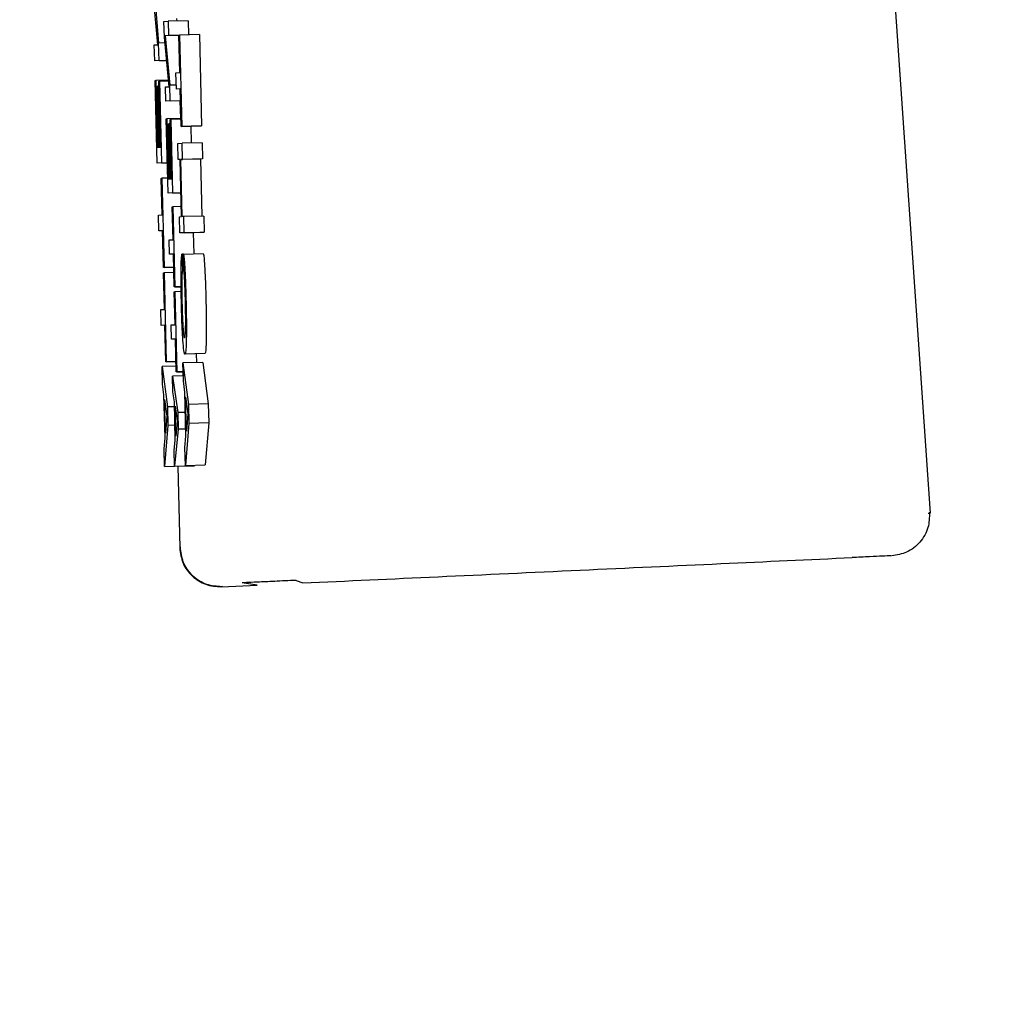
# Model space of a CAD drawing. Header units: inches. Extents: x 170 to 312, y 215 to 248.
# Tile 47 of 256: x 185.4941 to 185.5427, y 223.7012 to 223.7498. Entities that reach past the tile are written whole.
import ezdxf

# ---------------------------------------------------------------- set-up
doc = ezdxf.new("R2010")
doc.units = ezdxf.units.IN
doc.header["$LTSCALE"] = 0.25
doc.header["$MEASUREMENT"] = 0
doc.layers.add('ANNOTATIONS', color=1, linetype='Continuous')
doc.layers.add('MOTOR LH', color=7, linetype='Continuous')
doc.styles.add('ARIAL', font='arial.ttf', dxfattribs={"height": 0.09375})
doc.dimstyles.new('STANDARD$0', dxfattribs={"dimtxt": 0.09375, "dimasz": 0.09375, "dimexe": 0.03125, "dimexo": 0.046875, "dimgap": 0.09, "dimtad": 0, "dimtih": 1, "dimtoh": 1, "dimdec": 4, "dimzin": 0, "dimdsep": 46, "dimtxsty": 'ARIAL', "dimcen": 0.09, "dimadec": 0, "dimazin": 0, "dimtfac": 1, "dimtdec": 4, "dimtofl": 0, "dimtmove": 0, "dimatfit": 1, "dimfxl": 1, "dimtolj": 1, "dimtzin": 0, "dimarcsym": 0})

# ---------------------------------------------------------------- blocks, each defined once
blk = doc.blocks.new('*D90')
at = {"layer": 'ANNOTATIONS', "color": 0, "lineweight": -2, "transparency": 16777216}
for p, q in [((185.289705, 224.436735), (187.135668, 224.436735)), ((187.104418, 224.342985), (187.104418, 222.643354)), ((187.104418, 220.508863), (187.104418, 222.208494)), ((186.373893, 220.415113), (187.135668, 220.415113))]:
    blk.add_line(p, q, dxfattribs=at)
at = {"layer": 'ANNOTATIONS', "color": 0, "transparency": 16777216}
for points in [[(187.088793, 224.342985), (187.120043, 224.342985), (187.104418, 224.436735)], [(187.088793, 220.508863), (187.120043, 220.508863), (187.104418, 220.415113)]]:
    blk.add_solid(points, dxfattribs=at)
at = {"layer": 'defpoints', "color": 0, "transparency": 16777216}
for p in [(185.24283, 224.436735), (186.327018, 220.415113), (187.104418, 220.415113)]:
    blk.add_point(p, dxfattribs=at)
at = {"layer": 'ANNOTATIONS', "color": 0, "transparency": 16777216, "insert": (187.104418, 222.425924), "char_height": 0.09375, "attachment_point": 5, "style": 'ARIAL'}
blk.add_mtext('\\A1;OPENING\\PHEIGHT', dxfattribs=at)
blk = doc.blocks.new('*D91')
at = {"layer": 'ANNOTATIONS', "color": 0, "lineweight": -2, "transparency": 16777216}
for p, q in [((185.289705, 225.272719), (187.790657, 225.272719)), ((187.759407, 225.178969), (187.759407, 223.061346)), ((187.759407, 220.508863), (187.759407, 222.626486)), ((187.294237, 220.415113), (187.790657, 220.415113))]:
    blk.add_line(p, q, dxfattribs=at)
at = {"layer": 'ANNOTATIONS', "color": 0, "transparency": 16777216}
for points in [[(187.743782, 225.178969), (187.775032, 225.178969), (187.759407, 225.272719)], [(187.743782, 220.508863), (187.775032, 220.508863), (187.759407, 220.415113)]]:
    blk.add_solid(points, dxfattribs=at)
at = {"layer": 'defpoints', "color": 0, "transparency": 16777216}
for p in [(185.24283, 225.272719), (187.247362, 220.415113), (187.759407, 220.415113)]:
    blk.add_point(p, dxfattribs=at)
at = {"layer": 'ANNOTATIONS', "color": 0, "transparency": 16777216, "insert": (187.759407, 222.843916), "char_height": 0.09375, "attachment_point": 5, "style": 'ARIAL'}
blk.add_mtext('\\A1;TOTAL\\PHEIGHT', dxfattribs=at)

msp = doc.modelspace()

# ---------------------------------------------------------------- linework, layer by layer
at = {"layer": 'MOTOR LH'}
for p, q in [((185.527747, 223.887213), (185.538997, 223.725422)), ((185.500873, 223.748541), (185.500637, 223.751252)), ((185.500681, 223.751337), (185.500915, 223.748625)), ((185.501179, 223.749692), (185.501393, 223.749702)), ((185.501197, 223.748914), (185.501179, 223.749692)), ((185.502376, 223.749725), (185.501393, 223.749702)), ((185.501393, 223.749702), (185.50141, 223.748998)), ((185.501795, 223.749839), (185.501806, 223.749712)), ((185.502376, 223.749725), (185.502393, 223.749032)), ((185.501224, 223.748633), (185.500915, 223.748625)), ((185.500936, 223.747761), (185.500915, 223.748625)), ((185.501427, 223.746475), (185.501197, 223.748914)), ((185.501919, 223.749007), (185.501241, 223.74899)), ((185.50141, 223.748998), (185.501241, 223.74899)), ((185.501241, 223.74899), (185.501469, 223.746551)), ((185.501919, 223.74901), (185.50141, 223.748998)), ((185.501919, 223.74902), (185.501947, 223.749021)), ((185.501963, 223.747168), (185.501919, 223.74902)), ((185.50293, 223.749045), (185.501947, 223.749021)), ((185.501947, 223.749021), (185.502055, 223.744516)), ((185.50293, 223.749045), (185.503038, 223.74454)), ((185.500702, 223.748533), (185.500873, 223.748541)), ((185.500721, 223.747751), (185.500702, 223.748533)), ((185.501305, 223.747765), (185.500721, 223.747751)), ((185.500936, 223.747761), (185.500721, 223.747751)), ((185.500936, 223.747761), (185.501305, 223.74777)), ((185.537514, 223.74704), (185.537446, 223.748029)), ((185.501771, 223.747159), (185.501963, 223.747168)), ((185.50179, 223.746358), (185.501771, 223.747159)), ((185.500745, 223.746775), (185.500772, 223.746776)), ((185.500842, 223.742705), (185.500745, 223.746775)), ((185.501397, 223.746791), (185.500772, 223.746776)), ((185.500772, 223.746776), (185.500851, 223.743488)), ((185.500933, 223.746742), (185.50096, 223.746744)), ((185.501011, 223.743495), (185.500933, 223.746742)), ((185.501401, 223.746754), (185.50096, 223.746744)), ((185.50096, 223.746744), (185.501057, 223.742715)), ((185.500848, 223.746495), (185.500876, 223.746496)), ((185.500921, 223.743491), (185.500848, 223.746495)), ((185.500939, 223.746498), (185.500876, 223.746496)), ((185.500876, 223.746496), (185.500948, 223.743492)), ((185.501256, 223.746467), (185.501427, 223.746475)), ((185.501273, 223.745763), (185.501256, 223.746467)), ((185.501786, 223.746558), (185.501469, 223.746551)), ((185.501488, 223.745773), (185.501469, 223.746551)), ((185.501982, 223.746367), (185.50179, 223.746358)), ((185.501982, 223.746363), (185.50179, 223.746358)), ((185.502027, 223.744515), (185.501982, 223.746367)), ((185.501996, 223.74578), (185.501273, 223.745763)), ((185.501488, 223.745773), (185.501273, 223.745763)), ((185.501488, 223.745773), (185.501996, 223.745785)), ((185.501967, 223.74578), (185.501988, 223.744902)), ((185.501294, 223.744884), (185.501321, 223.744886)), ((185.501382, 223.741221), (185.501294, 223.744884)), ((185.502017, 223.744902), (185.501321, 223.744886)), ((185.501321, 223.744886), (185.501392, 223.741926)), ((185.501482, 223.744856), (185.50151, 223.744857)), ((185.501552, 223.741934), (185.501482, 223.744856)), ((185.502018, 223.744869), (185.50151, 223.744857)), ((185.50151, 223.744857), (185.501597, 223.741231)), ((185.501397, 223.744633), (185.501425, 223.744634)), ((185.501462, 223.741929), (185.501397, 223.744633)), ((185.501487, 223.744635), (185.501425, 223.744634)), ((185.501425, 223.744634), (185.501489, 223.741931)), ((185.50301, 223.744538), (185.502027, 223.744515)), ((185.502055, 223.744516), (185.502027, 223.744515)), ((185.502055, 223.744516), (185.503038, 223.74454)), ((185.502501, 223.744526), (185.502521, 223.743695)), ((185.503038, 223.74454), (185.50301, 223.744538)), ((185.500851, 223.743488), (185.500921, 223.743491)), ((185.500948, 223.743492), (185.501011, 223.743495)), ((185.501855, 223.743674), (185.502075, 223.743684)), ((185.501874, 223.742873), (185.501855, 223.743674)), ((185.503058, 223.743708), (185.502075, 223.743684)), ((185.502094, 223.742882), (185.502075, 223.743684)), ((185.503058, 223.743708), (185.503077, 223.742906)), ((185.501976, 223.742877), (185.501874, 223.742873)), ((185.501976, 223.742875), (185.501874, 223.742873)), ((185.502043, 223.740059), (185.501976, 223.742877)), ((185.502987, 223.742902), (185.502004, 223.742878)), ((185.502004, 223.742878), (185.502094, 223.742882)), ((185.502072, 223.74006), (185.502004, 223.742878)), ((185.503077, 223.742906), (185.502094, 223.742882)), ((185.503077, 223.742906), (185.502987, 223.742902)), ((185.502987, 223.742902), (185.503055, 223.740086)), ((185.501346, 223.742717), (185.500842, 223.742705)), ((185.501057, 223.742715), (185.500842, 223.742705)), ((185.501057, 223.742715), (185.501346, 223.742722)), ((185.501048, 223.74195), (185.501075, 223.741952)), ((185.501091, 223.740143), (185.501048, 223.74195)), ((185.501364, 223.741958), (185.501075, 223.741952)), ((185.501075, 223.741952), (185.501181, 223.737556)), ((185.501392, 223.741926), (185.501462, 223.741929)), ((185.501489, 223.741931), (185.501552, 223.741934)), ((185.502015, 223.741237), (185.501382, 223.741221)), ((185.501597, 223.741231), (185.501382, 223.741221)), ((185.501597, 223.741231), (185.502015, 223.741241)), ((185.501586, 223.740543), (185.501613, 223.740544)), ((185.501625, 223.738917), (185.501586, 223.740543)), ((185.502032, 223.740555), (185.501613, 223.740544)), ((185.501613, 223.740544), (185.501708, 223.736588)), ((185.500904, 223.740135), (185.501091, 223.740143)), ((185.500923, 223.739353), (185.500904, 223.740135)), ((185.501942, 223.740054), (185.502043, 223.740059)), ((185.501961, 223.739253), (185.501942, 223.740054)), ((185.502162, 223.740064), (185.502072, 223.74006)), ((185.503145, 223.740088), (185.502162, 223.740064)), ((185.502181, 223.739263), (185.502162, 223.740064)), ((185.503145, 223.740088), (185.503164, 223.739286)), ((185.50111, 223.739362), (185.500923, 223.739353)), ((185.50111, 223.739357), (185.500923, 223.739353)), ((185.501153, 223.737555), (185.50111, 223.739362)), ((185.501437, 223.738908), (185.501625, 223.738917)), ((185.501454, 223.738205), (185.501437, 223.738908)), ((185.502944, 223.739276), (185.501961, 223.739253)), ((185.502181, 223.739263), (185.501961, 223.739253)), ((185.502181, 223.739263), (185.503164, 223.739286)), ((185.502627, 223.739269), (185.502652, 223.738222)), ((185.503164, 223.739286), (185.502944, 223.739276)), ((185.501642, 223.738213), (185.501454, 223.738205)), ((185.501642, 223.738209), (185.501454, 223.738205)), ((185.501681, 223.736587), (185.501642, 223.738213)), ((185.502137, 223.738208), (185.502068, 223.738206)), ((185.502068, 223.738206), (185.502088, 223.737404)), ((185.502137, 223.738209), (185.50312, 223.738233)), ((185.502156, 223.737408), (185.502137, 223.738209)), ((185.501657, 223.737567), (185.501153, 223.737555)), ((185.501181, 223.737556), (185.501153, 223.737555)), ((185.501181, 223.737556), (185.501657, 223.737567)), ((185.50116, 223.737289), (185.501187, 223.73729)), ((185.501203, 223.735483), (185.50116, 223.737289)), ((185.501663, 223.737302), (185.501187, 223.73729)), ((185.501187, 223.73729), (185.501292, 223.732895)), ((185.502024, 223.736595), (185.501681, 223.736587)), ((185.501708, 223.736588), (185.501681, 223.736587)), ((185.501708, 223.736588), (185.502024, 223.736596)), ((185.501686, 223.736348), (185.501714, 223.736349)), ((185.501725, 223.734722), (185.501686, 223.736348)), ((185.502028, 223.736357), (185.501714, 223.736349)), ((185.501714, 223.736349), (185.501809, 223.732393)), ((185.501016, 223.735474), (185.501203, 223.735483)), ((185.501035, 223.734692), (185.501016, 223.735474)), ((185.501222, 223.734701), (185.501035, 223.734692)), ((185.501222, 223.734696), (185.501035, 223.734692)), ((185.501265, 223.732894), (185.501222, 223.734701)), ((185.501538, 223.734713), (185.501725, 223.734722)), ((185.501555, 223.73401), (185.501538, 223.734713)), ((185.501742, 223.734018), (185.501555, 223.73401)), ((185.501742, 223.734014), (185.501555, 223.73401)), ((185.501781, 223.732392), (185.501742, 223.734018)), ((185.503195, 223.733296), (185.502212, 223.733273)), ((185.502771, 223.733286), (185.502781, 223.732858)), ((185.501774, 223.732685), (185.501083, 223.732668)), ((185.501083, 223.732668), (185.501346, 223.730665)), ((185.501104, 223.731796), (185.501083, 223.732668)), ((185.501769, 223.732906), (185.501265, 223.732894)), ((185.501292, 223.732895), (185.501265, 223.732894)), ((185.501292, 223.732895), (185.501769, 223.732906)), ((185.503098, 223.732865), (185.502115, 223.732842)), ((185.502115, 223.732842), (185.502384, 223.730789)), ((185.502136, 223.731949), (185.502115, 223.732842)), ((185.503098, 223.732865), (185.503367, 223.730813)), ((185.50213, 223.732201), (185.501599, 223.732188)), ((185.501599, 223.732188), (185.501857, 223.730387)), ((185.501618, 223.731404), (185.501599, 223.732188)), ((185.502125, 223.732401), (185.501781, 223.732392)), ((185.501809, 223.732393), (185.501781, 223.732392)), ((185.501809, 223.732393), (185.502125, 223.732401)), ((185.502105, 223.7324), (185.50213, 223.732207)), ((185.501179, 223.731257), (185.501104, 223.731796)), ((185.502213, 223.731395), (185.502136, 223.731949)), ((185.50123, 223.729143), (185.501179, 223.731257)), ((185.501691, 223.730918), (185.501618, 223.731404)), ((185.502265, 223.729229), (185.502213, 223.731395)), ((185.502247, 223.731159), (185.502363, 223.73032)), ((185.502287, 223.729468), (185.502247, 223.731159)), ((185.501212, 223.731026), (185.501325, 223.730208)), ((185.501252, 223.729377), (185.501212, 223.731026)), ((185.501697, 223.730674), (185.501346, 223.730665)), ((185.501346, 223.730665), (185.501368, 223.729749)), ((185.501737, 223.729016), (185.501691, 223.730918)), ((185.501724, 223.730711), (185.501835, 223.729975)), ((185.501759, 223.729226), (185.501724, 223.730711)), ((185.503367, 223.730813), (185.502384, 223.730789)), ((185.502384, 223.730789), (185.502407, 223.72985)), ((185.503367, 223.730813), (185.50339, 223.729873)), ((185.501325, 223.730208), (185.501252, 223.729377)), ((185.502237, 223.730396), (185.501857, 223.730387)), ((185.501857, 223.730387), (185.501877, 223.729562)), ((185.502363, 223.73032), (185.502287, 223.729468)), ((185.501368, 223.729749), (185.501202, 223.727726)), ((185.501719, 223.729757), (185.501368, 223.729749)), ((185.501835, 223.729975), (185.501759, 223.729226)), ((185.502407, 223.72985), (185.502236, 223.727777)), ((185.50339, 223.729873), (185.502407, 223.72985)), ((185.50339, 223.729873), (185.503219, 223.7278)), ((185.501181, 223.728598), (185.50123, 223.729143)), ((185.501877, 223.729562), (185.501705, 223.727741)), ((185.502257, 223.729571), (185.501877, 223.729562)), ((185.502215, 223.72867), (185.502265, 223.729229)), ((185.501687, 223.728525), (185.501737, 223.729016)), ((185.502236, 223.727777), (185.502215, 223.72867)), ((185.501202, 223.727726), (185.501181, 223.728598)), ((185.501705, 223.727741), (185.501687, 223.728525)), ((185.501202, 223.727726), (185.502185, 223.72775)), ((185.501705, 223.727741), (185.502689, 223.727764)), ((185.501861, 223.727742), (185.501954, 223.723709)), ((185.502185, 223.727752), (185.502185, 223.72775)), ((185.502236, 223.727777), (185.503219, 223.7278)), ((185.502691, 223.727787), (185.502689, 223.727764)), ((185.538903, 223.725424), (185.538997, 223.725422)), ((185.504011, 223.72179), (185.505775, 223.721872)), ((185.505775, 223.721872), (185.505034, 223.721986)), ((185.507708, 223.722104), (185.508028, 223.721976)), ((185.50407, 223.721793), (185.504011, 223.72179))]:
    msp.add_line(p, q, dxfattribs=at)
for points, knots in [([(185.502031, 223.737759), (185.502034, 223.737837), (185.50204, 223.737989), (185.502053, 223.738127), (185.502063, 223.73818), (185.502068, 223.738206)], [0, 0, 0, 0, 0.341936, 0.668051, 1, 1, 1, 1]), ([(185.502137, 223.738209), (185.502143, 223.738186), (185.502159, 223.73813), (185.502184, 223.737881), (185.5022, 223.73761), (185.502208, 223.737494)], [0, 0, 0, 0, 0.296466, 0.699483, 1, 1, 1, 1]), ([(185.50312, 223.738233), (185.503127, 223.738209), (185.503142, 223.738154), (185.503167, 223.737905), (185.503184, 223.737633), (185.503191, 223.737517)], [0, 0, 0, 0, 0.2964644, 0.6994832, 1, 1, 1, 1]), ([(185.502021, 223.73696), (185.502021, 223.737061), (185.502021, 223.737266), (185.502025, 223.737535), (185.502029, 223.737684), (185.502031, 223.737759)], [0, 0, 0, 0, 0.325128, 0.658676, 1, 1, 1, 1]), ([(185.502088, 223.737404), (185.502082, 223.737363), (185.50207, 223.737272), (185.502059, 223.73706), (185.502057, 223.736867), (185.502056, 223.736827)], [0, 0, 0, 0, 0.391287, 0.8747245, 1, 1, 1, 1]), ([(185.502204, 223.736856), (185.502199, 223.736938), (185.502188, 223.73714), (185.502171, 223.737317), (185.50216, 223.737383), (185.502156, 223.737408)], [0, 0, 0, 0, 0.300908, 0.738178, 1, 1, 1, 1]), ([(185.502208, 223.737494), (185.502215, 223.737343), (185.502234, 223.736974), (185.502254, 223.736395), (185.502264, 223.736001), (185.502267, 223.735874)], [0, 0, 0, 0, 0.317205, 0.779738, 1, 1, 1, 1]), ([(185.503191, 223.737517), (185.503199, 223.737367), (185.503218, 223.736997), (185.503237, 223.736418), (185.503247, 223.736024), (185.50325, 223.735897)], [0, 0, 0, 0, 0.317197, 0.779737, 1, 1, 1, 1]), ([(185.502038, 223.735832), (185.502035, 223.735968), (185.502029, 223.736229), (185.502023, 223.736613), (185.502022, 223.736843), (185.502021, 223.73696)], [0, 0, 0, 0, 0.3495343, 0.6698091, 1, 1, 1, 1]), ([(185.502056, 223.736827), (185.502056, 223.736734), (185.502055, 223.736511), (185.502059, 223.736149), (185.502065, 223.735899), (185.502067, 223.735811)], [0, 0, 0, 0, 0.315902, 0.7572, 1, 1, 1, 1]), ([(185.502239, 223.735865), (185.502236, 223.735987), (185.502228, 223.736291), (185.502215, 223.73663), (185.502206, 223.736818), (185.502204, 223.736856)], [0, 0, 0, 0, 0.349297, 0.868654, 1, 1, 1, 1]), ([(185.502114, 223.733954), (185.502103, 223.734135), (185.502081, 223.734498), (185.502055, 223.735179), (185.502044, 223.735629), (185.502038, 223.735832)], [0, 0, 0, 0, 0.354326, 0.708616, 1, 1, 1, 1]), ([(185.502067, 223.735811), (185.502072, 223.735617), (185.502082, 223.73526), (185.502102, 223.734816), (185.502115, 223.734621), (185.502121, 223.734534)], [0, 0, 0, 0, 0.396003, 0.729639, 1, 1, 1, 1]), ([(185.502247, 223.734552), (185.502249, 223.734674), (185.502253, 223.734919), (185.502249, 223.735397), (185.502242, 223.735719), (185.502239, 223.735865)], [0, 0, 0, 0, 0.352699, 0.706478, 1, 1, 1, 1]), ([(185.502267, 223.735874), (185.502273, 223.735574), (185.502285, 223.735019), (185.502287, 223.734375), (185.502282, 223.73409), (185.502281, 223.733982)], [0, 0, 0, 0, 0.422167, 0.780988, 1, 1, 1, 1]), ([(185.50325, 223.735897), (185.503256, 223.735597), (185.503268, 223.735043), (185.50327, 223.734399), (185.503266, 223.734114), (185.503264, 223.734006)], [0, 0, 0, 0, 0.422025, 0.781108, 1, 1, 1, 1]), ([(185.502121, 223.734534), (185.502128, 223.73445), (185.502147, 223.73422), (185.502172, 223.734091), (185.502189, 223.734078), (185.502195, 223.734074)], [0, 0, 0, 0, 0.2660451, 0.7314124, 1, 1, 1, 1]), ([(185.502195, 223.734074), (185.502202, 223.734081), (185.50222, 223.7341), (185.502238, 223.734268), (185.502245, 223.734497), (185.502247, 223.734552)], [0, 0, 0, 0, 0.3196445, 0.8357884, 1, 1, 1, 1]), ([(185.503264, 223.734006), (185.50326, 223.733877), (185.503251, 223.733547), (185.503226, 223.733329), (185.503204, 223.733306), (185.503195, 223.733296)], [0, 0, 0, 0, 0.273177, 0.699502, 1, 1, 1, 1]), ([(185.502212, 223.733273), (185.502195, 223.733294), (185.502164, 223.733333), (185.502129, 223.733764), (185.502114, 223.733954)], [0, 0, 0, 0, 0.557863, 1, 1, 1, 1]), ([(185.502281, 223.733982), (185.502277, 223.733853), (185.502268, 223.733523), (185.502242, 223.733306), (185.502221, 223.733282), (185.502212, 223.733273)], [0, 0, 0, 0, 0.273196, 0.69948, 1, 1, 1, 1]), ([(185.53896, 223.725463), (185.538955, 223.725208), (185.538948, 223.724815), (185.538735, 223.724326), (185.538499, 223.723983), (185.538194, 223.7237), (185.537741, 223.72342), (185.537354, 223.723359), (185.537103, 223.723319)], [0, 0, 0, 0, 0.238422, 0.367474, 0.499495, 0.631573, 0.76079, 1, 1, 1, 1]), ([(185.501954, 223.723709), (185.501991, 223.723449), (185.502064, 223.722927), (185.502547, 223.722282), (185.503224, 223.721845), (185.503749, 223.721808), (185.504011, 223.72179)], [0, 0, 0, 0, 0.250092, 0.500038, 0.750019, 1, 1, 1, 1]), ([(185.504033, 223.721791), (185.50378, 223.721807), (185.503389, 223.721832), (185.502912, 223.722069), (185.502582, 223.722323), (185.502315, 223.722642), (185.502058, 223.72311), (185.502015, 223.7235), (185.501987, 223.723754)], [0, 0, 0, 0, 0.239231, 0.368436, 0.500565, 0.632577, 0.761565, 1, 1, 1, 1]), ([(185.537067, 223.723318), (185.537057, 223.723318), (185.537026, 223.723316), (185.536665, 223.723299), (185.536037, 223.72327), (185.535442, 223.723243), (185.535144, 223.723229)], [0, 0, 0, 0, 0.1275836, 0.4184147, 0.7092507, 1, 1, 1, 1]), ([(185.508028, 223.721976), (185.510225, 223.722077), (185.514618, 223.72228), (185.521725, 223.722609), (185.528774, 223.722935), (185.533021, 223.723131), (185.535144, 223.723229)], [0, 0, 0, 0, 0.250007, 0.500001, 0.749992, 1, 1, 1, 1]), ([(185.507708, 223.722104), (185.507338, 223.722087), (185.506597, 223.722053), (185.505762, 223.722014), (185.505183, 223.721988), (185.505083, 223.721983), (185.505033, 223.72198)], [0, 0, 0, 0, 0.249972, 0.500018, 0.750051, 1, 1, 1, 1])]:
    msp.add_open_spline(points, degree=3, knots=knots, dxfattribs=at)

# ---------------------------------------------------------------- dimensions: what is measured, and where the dimension line sits
at = {"layer": 'ANNOTATIONS'}
for base, p1, p2, text, picture, middle in [((187.759407, 220.415113), (185.24283, 225.272719), (187.247362, 220.415113), 'TOTAL\\PHEIGHT', '*D91', (187.759407, 222.843916)), ((187.104418, 220.415113), (185.24283, 224.436735), (186.327018, 220.415113), 'OPENING\\PHEIGHT', '*D90', (187.104418, 222.425924))]:
    dim = msp.add_linear_dim(base=base, p1=p1, p2=p2, angle=90, text=text, dimstyle='STANDARD$0', dxfattribs=at)
    dim.commit()
    dim.dimension.update_dxf_attribs({"geometry": picture, "text_midpoint": middle})

doc.saveas('drawing.dxf')
